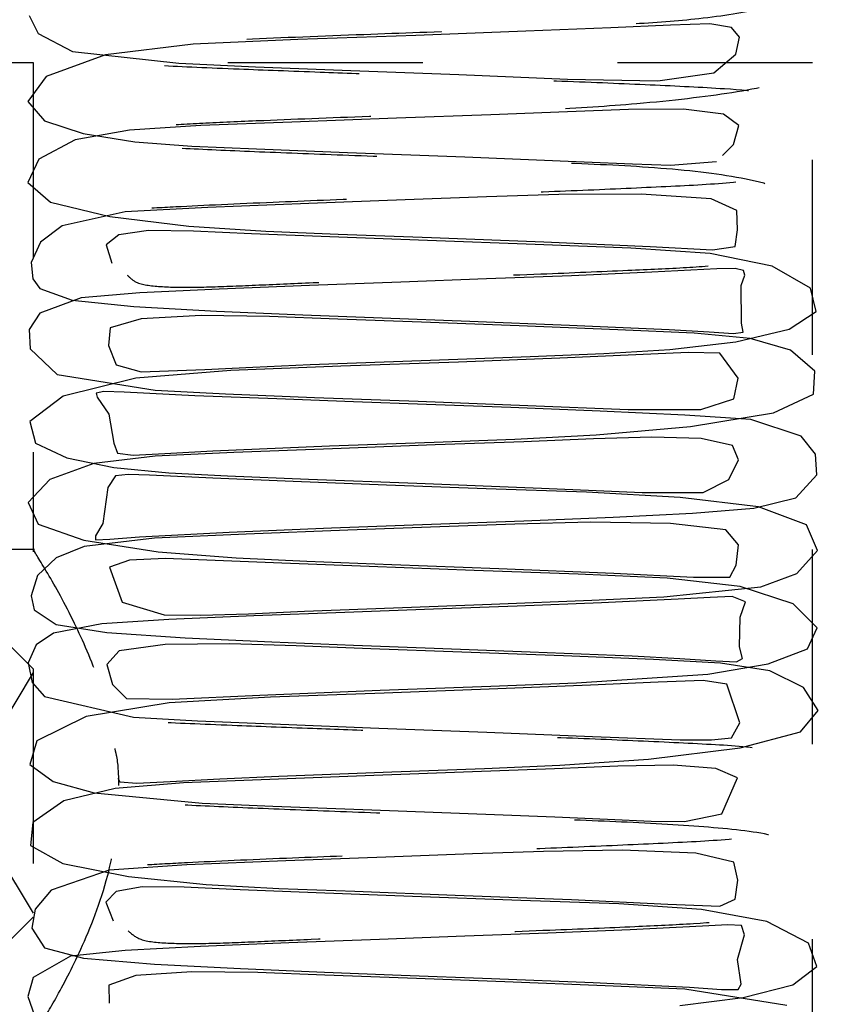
# Model space of a CAD drawing. Header units: inches. Extents: x 220 to 877, y 4 to 174.
# Tile 93 of 256: x 225.8 to 226.218, y 95.55 to 96.056. Entities that reach past the tile are written whole.
import ezdxf

# ---------------------------------------------------------------- set-up
doc = ezdxf.new("R2010")
doc.units = ezdxf.units.IN
doc.header["$LTSCALE"] = 0.5
doc.header["$MEASUREMENT"] = 0
doc.linetypes.add('HIDDEN', pattern=[0.225, 0.15, -0.075])
doc.layers.add('SID-M-H', color=4, linetype='HIDDEN')

msp = doc.modelspace()

# ---------------------------------------------------------------- linework, layer by layer
at = {"layer": 'SID-M-H'}
for p, q in [((225.80469, 96.05775), (225.80942, 96.04857)), ((226.10336, 96.05141), (226.05963, 96.04964)), ((226.13397, 96.05285), (226.10336, 96.05141)), ((226.1542, 96.05345), (226.13397, 96.05285)), ((226.16524, 96.05165), (226.1542, 96.05345)), ((226.16943, 96.04667), (226.16524, 96.05165)), ((225.80942, 96.04857), (225.82691, 96.03932)), ((225.94271, 96.04541), (225.88887, 96.04299)), ((226.00317, 96.04754), (225.94271, 96.04541)), ((226.05963, 96.04964), (226.00317, 96.04754)), ((226.16753, 96.03788), (226.16943, 96.04667)), ((225.88887, 96.04299), (225.84396, 96.03761)), ((225.84396, 96.03761), (225.81344, 96.02638)), ((225.82691, 96.03932), (225.88153, 96.03321)), ((226.15619, 96.02834), (226.16753, 96.03788)), ((225.50678, 96.03357), (227.88178, 96.03357)), ((225.80678, 96.03357), (225.80678, 95.78235)), ((225.88153, 96.03321), (225.92089, 96.03143)), ((225.92089, 96.03143), (225.96977, 96.02951)), ((225.96977, 96.02951), (226.02536, 96.02742)), ((226.20678, 95.28357), (226.20678, 96.03357)), ((225.81344, 96.02638), (225.80409, 96.01361)), ((226.02536, 96.02742), (226.08108, 96.02511)), ((226.08108, 96.02511), (226.12737, 96.02416)), ((226.12737, 96.02416), (226.15619, 96.02834)), ((225.80409, 96.01361), (225.81265, 96.00372)), ((226.11244, 96.00956), (226.08109, 96.00835)), ((226.14058, 96.00959), (226.11244, 96.00956)), ((226.1612, 96.00707), (226.14058, 96.00959)), ((225.99322, 96.00505), (225.93958, 96.00304)), ((226.04163, 96.00683), (225.99322, 96.00505)), ((226.08109, 96.00835), (226.04163, 96.00683)), ((226.16897, 96.00122), (226.1612, 96.00707)), ((225.81265, 96.00372), (225.83241, 95.99714)), ((225.89292, 96.00122), (225.85625, 95.99893)), ((225.93958, 96.00304), (225.89292, 96.00122)), ((226.16636, 95.9915), (226.16897, 96.00122)), ((225.85625, 95.99893), (225.8283, 95.99397)), ((225.83241, 95.99714), (225.85905, 95.99294)), ((225.8283, 95.99397), (225.8097, 95.98407)), ((225.85905, 95.99294), (225.8883, 95.99075)), ((225.8883, 95.99075), (225.92144, 95.98926)), ((225.92144, 95.98926), (225.96821, 95.98743)), ((226.16057, 95.98581), (226.16636, 95.9915)), ((225.8097, 95.98407), (225.80402, 95.97204)), ((225.96821, 95.98743), (226.02833, 95.9852)), ((226.02833, 95.9852), (226.08969, 95.98269)), ((226.08969, 95.98269), (226.11438, 95.98156)), ((226.11438, 95.98156), (226.134, 95.98085)), ((226.134, 95.98085), (226.15751, 95.98279)), ((225.80402, 95.97204), (225.81566, 95.96185)), ((226.0395, 95.96461), (225.99775, 95.96308)), ((226.07661, 95.96584), (226.0395, 95.96461)), ((226.11882, 95.96596), (226.07661, 95.96584)), ((226.1548, 95.96369), (226.11882, 95.96596)), ((225.81566, 95.96185), (225.84605, 95.95447)), ((225.89639, 95.9591), (225.85405, 95.95692)), ((225.94825, 95.96124), (225.89639, 95.9591)), ((225.99775, 95.96308), (225.94825, 95.96124)), ((226.16807, 95.95765), (226.1548, 95.96369)), ((225.85405, 95.95692), (225.8216, 95.94976)), ((225.84605, 95.95447), (225.88667, 95.94953)), ((226.16825, 95.94765), (226.16807, 95.95765)), ((225.8216, 95.94976), (225.81051, 95.94139)), ((225.88667, 95.94953), (225.92618, 95.94698)), ((225.85082, 95.94519), (225.84428, 95.94001)), ((225.86595, 95.94734), (225.85082, 95.94519)), ((225.88901, 95.94702), (225.86595, 95.94734)), ((225.91893, 95.94571), (225.88901, 95.94702)), ((225.95906, 95.94411), (225.91893, 95.94571)), ((225.92618, 95.94698), (225.96329, 95.94548)), ((226.00918, 95.94225), (225.95906, 95.94411)), ((225.96329, 95.94548), (226.01123, 95.9437)), ((226.01123, 95.9437), (226.06896, 95.94152)), ((226.16712, 95.93914), (226.16825, 95.94765)), ((225.81051, 95.94139), (225.80576, 95.93095)), ((225.84428, 95.94001), (225.84713, 95.93062)), ((226.06445, 95.94024), (226.00918, 95.94225)), ((226.11349, 95.93837), (226.06445, 95.94024)), ((226.06896, 95.94152), (226.12343, 95.93908)), ((226.12343, 95.93908), (226.15557, 95.93737)), ((226.15557, 95.93737), (226.16712, 95.93914)), ((226.15429, 95.9355), (226.11349, 95.93837)), ((226.18619, 95.92902), (226.15429, 95.9355)), ((225.80576, 95.93095), (225.80666, 95.92259)), ((226.20575, 95.91773), (226.18619, 95.92902)), ((226.08315, 95.92415), (226.03948, 95.92248)), ((226.12434, 95.92592), (226.08315, 95.92415)), ((226.15766, 95.92769), (226.12434, 95.92592)), ((226.16715, 95.92787), (226.15766, 95.92769)), ((226.17144, 95.92684), (226.16715, 95.92787)), ((226.17021, 95.91912), (226.17217, 95.92439)), ((226.17217, 95.92439), (226.17144, 95.92684)), ((225.80666, 95.92259), (225.81025, 95.91766)), ((225.94862, 95.91914), (225.90232, 95.9173)), ((225.99544, 95.92086), (225.94862, 95.91914)), ((226.03948, 95.92248), (225.99544, 95.92086)), ((226.17034, 95.89984), (226.17021, 95.91912)), ((225.81025, 95.91766), (225.82674, 95.91161)), ((225.86156, 95.91529), (225.83134, 95.91282)), ((225.90232, 95.9173), (225.86156, 95.91529)), ((226.20866, 95.90583), (226.20575, 95.91773)), ((225.83134, 95.91282), (225.81018, 95.90499)), ((225.82674, 95.91161), (225.85839, 95.90835)), ((225.85839, 95.90835), (225.9009, 95.90599)), ((225.81018, 95.90499), (225.80478, 95.8966)), ((225.89297, 95.90374), (225.86216, 95.90206)), ((225.92812, 95.90315), (225.89297, 95.90374)), ((225.9009, 95.90599), (225.94517, 95.90406)), ((225.9631, 95.90182), (225.92812, 95.90315)), ((225.94517, 95.90406), (225.9859, 95.9025)), ((226.19493, 95.89663), (226.20866, 95.90583)), ((225.86216, 95.90206), (225.84626, 95.89737)), ((226.00618, 95.90023), (225.9631, 95.90182)), ((225.9859, 95.9025), (226.03086, 95.90083)), ((226.05627, 95.89837), (226.00618, 95.90023)), ((226.03086, 95.90083), (226.08216, 95.89883)), ((226.10692, 95.89638), (226.05627, 95.89837)), ((226.08216, 95.89883), (226.1332, 95.89652)), ((226.1712, 95.8952), (226.17034, 95.89984)), ((225.80478, 95.8966), (225.80527, 95.88653)), ((225.84626, 95.89737), (225.84541, 95.88829)), ((226.14614, 95.8946), (226.10692, 95.89638)), ((226.1332, 95.89652), (226.15374, 95.89527)), ((226.17491, 95.89194), (226.14614, 95.8946)), ((226.15374, 95.89527), (226.16634, 95.8944)), ((226.16634, 95.8944), (226.1712, 95.8952)), ((226.16742, 95.89019), (226.19493, 95.89663)), ((225.84541, 95.88829), (225.8494, 95.87847)), ((226.13353, 95.88625), (226.16742, 95.89019)), ((226.19555, 95.88589), (226.17491, 95.89194)), ((225.80527, 95.88653), (225.81911, 95.87336)), ((226.06189, 95.88272), (226.09971, 95.88425)), ((226.1162, 95.88345), (226.07709, 95.88179)), ((226.09971, 95.88425), (226.13353, 95.88625)), ((226.14304, 95.88473), (226.1162, 95.88345)), ((226.15932, 95.88436), (226.14304, 95.88473)), ((226.16875, 95.87147), (226.15932, 95.88436)), ((226.20799, 95.8751), (226.19555, 95.88589)), ((225.8494, 95.87847), (225.86219, 95.87483)), ((225.91949, 95.87724), (225.94895, 95.87849)), ((225.94895, 95.87849), (226.01069, 95.8808)), ((226.02507, 95.87981), (225.96464, 95.87763)), ((226.01069, 95.8808), (226.06189, 95.88272)), ((226.07709, 95.88179), (226.02507, 95.87981)), ((225.81911, 95.87336), (225.86944, 95.86531)), ((225.90822, 95.87551), (225.85945, 95.87161)), ((225.86219, 95.87483), (225.89494, 95.87604)), ((225.89494, 95.87604), (225.91949, 95.87724)), ((225.96464, 95.87763), (225.90822, 95.87551)), ((226.20732, 95.8633), (226.20799, 95.8751)), ((225.85945, 95.87161), (225.8222, 95.8623)), ((226.16638, 95.86097), (226.16875, 95.87147)), ((225.84307, 95.86469), (225.83915, 95.86388)), ((225.83915, 95.86388), (225.83968, 95.86178)), ((225.85346, 95.86437), (225.84307, 95.86469)), ((225.88983, 95.86255), (225.85346, 95.86437)), ((225.86944, 95.86531), (225.90547, 95.86355)), ((225.90547, 95.86355), (225.95115, 95.86168)), ((226.18686, 95.85379), (226.20732, 95.8633)), ((225.8222, 95.8623), (225.80506, 95.84938)), ((225.83968, 95.86178), (225.84565, 95.853)), ((225.93182, 95.86086), (225.88983, 95.86255)), ((225.97114, 95.85938), (225.93182, 95.86086)), ((225.95115, 95.86168), (226.00435, 95.85969)), ((226.00869, 95.858), (225.97114, 95.85938)), ((226.00435, 95.85969), (226.06065, 95.85744)), ((226.0519, 95.85641), (226.00869, 95.858)), ((226.14958, 95.85554), (226.16638, 95.86097)), ((225.84565, 95.853), (225.84827, 95.83814)), ((226.09788, 95.85462), (226.0519, 95.85641)), ((226.06065, 95.85744), (226.11213, 95.8554)), ((226.14127, 95.85262), (226.09788, 95.85462)), ((226.11213, 95.8554), (226.14958, 95.85554)), ((226.17524, 95.85031), (226.14127, 95.85262)), ((226.14414, 95.84676), (226.18686, 95.85379)), ((225.80506, 95.84938), (225.80797, 95.83824)), ((226.20109, 95.84175), (226.17524, 95.85031)), ((226.05395, 95.84029), (226.09586, 95.84243)), ((226.09586, 95.84243), (226.14414, 95.84676)), ((225.80797, 95.83824), (225.82399, 95.83071)), ((225.84827, 95.83814), (225.85015, 95.83304)), ((225.95888, 95.83673), (226.0126, 95.83874)), ((226.0126, 95.83874), (226.05395, 95.84029)), ((226.05862, 95.83893), (226.01321, 95.83724)), ((226.09449, 95.84037), (226.05862, 95.83893)), ((226.12434, 95.84133), (226.09449, 95.84037)), ((226.14968, 95.84053), (226.12434, 95.84133)), ((226.16574, 95.83702), (226.14968, 95.84053)), ((226.2084, 95.83249), (226.20109, 95.84175)), ((225.85015, 95.83304), (225.85809, 95.83202)), ((225.85809, 95.83202), (225.8743, 95.8329)), ((225.90985, 95.83338), (225.86932, 95.83143)), ((225.8743, 95.8329), (225.89901, 95.83425)), ((225.89901, 95.83425), (225.95888, 95.83673)), ((225.96044, 95.83529), (225.90985, 95.83338)), ((226.01321, 95.83724), (225.96044, 95.83529)), ((226.16889, 95.82961), (226.16574, 95.83702)), ((226.2091, 95.82198), (226.2084, 95.83249)), ((225.83784, 95.82772), (225.81532, 95.81952)), ((225.82399, 95.83071), (225.84816, 95.82566)), ((225.86932, 95.83143), (225.83784, 95.82772)), ((226.16383, 95.81943), (226.16889, 95.82961)), ((225.84816, 95.82566), (225.87635, 95.82291)), ((225.87635, 95.82291), (225.90658, 95.82136)), ((225.81532, 95.81952), (225.80422, 95.80768)), ((225.84903, 95.82145), (225.84503, 95.81533)), ((225.85556, 95.82213), (225.84903, 95.82145)), ((225.86643, 95.8218), (225.85556, 95.82213)), ((225.89892, 95.82016), (225.86643, 95.8218)), ((225.94032, 95.81843), (225.89892, 95.82016)), ((225.90658, 95.82136), (225.94806, 95.81966)), ((225.98821, 95.81662), (225.94032, 95.81843)), ((225.94806, 95.81966), (226.00379, 95.81757)), ((226.00379, 95.81757), (226.06769, 95.81512)), ((226.15079, 95.81289), (226.16383, 95.81943)), ((226.19823, 95.8101), (226.2091, 95.82198)), ((225.84503, 95.81533), (225.84256, 95.79691)), ((226.03938, 95.8148), (225.98821, 95.81662)), ((226.09076, 95.81294), (226.03938, 95.8148)), ((226.06769, 95.81512), (226.09578, 95.81386)), ((226.1389, 95.81031), (226.09076, 95.81294)), ((226.09578, 95.81386), (226.11934, 95.81281)), ((226.11934, 95.81281), (226.15079, 95.81289)), ((225.80422, 95.80768), (225.80935, 95.79656)), ((226.17916, 95.80544), (226.1389, 95.81031)), ((226.17679, 95.80475), (226.19823, 95.8101)), ((226.10452, 95.80021), (226.14528, 95.80222)), ((226.14528, 95.80222), (226.17679, 95.80475)), ((226.20381, 95.79626), (226.17916, 95.80544)), ((225.84256, 95.79691), (225.83871, 95.79065)), ((226.01126, 95.79656), (226.05862, 95.79833)), ((226.09293, 95.79763), (226.05398, 95.79662)), ((226.05862, 95.79833), (226.10452, 95.80021)), ((226.13386, 95.79695), (226.09293, 95.79763)), ((226.16227, 95.79364), (226.13386, 95.79695)), ((225.80935, 95.79656), (225.83277, 95.78834)), ((225.8614, 95.79003), (225.90732, 95.79242)), ((225.90732, 95.79242), (225.9599, 95.79462)), ((225.96833, 95.79346), (225.91611, 95.79141)), ((225.9599, 95.79462), (226.01126, 95.79656)), ((226.01557, 95.79519), (225.96833, 95.79346)), ((226.05398, 95.79662), (226.01557, 95.79519)), ((226.16877, 95.78592), (226.16227, 95.79364)), ((226.20931, 95.78307), (226.20381, 95.79626)), ((225.83277, 95.78834), (225.87086, 95.78246)), ((225.86903, 95.78935), (225.83296, 95.78512)), ((225.83871, 95.79065), (225.83884, 95.7886)), ((225.83884, 95.7886), (225.84606, 95.78891)), ((225.84606, 95.78891), (225.8614, 95.79003)), ((225.91611, 95.79141), (225.86903, 95.78935)), ((225.80754, 95.78357), (225.50678, 95.78357)), ((225.83296, 95.78512), (225.81862, 95.77934)), ((225.87086, 95.78246), (225.91099, 95.77922)), ((226.16773, 95.77557), (226.16877, 95.78592)), ((226.19878, 95.77123), (226.20931, 95.78307)), ((225.81862, 95.77934), (225.80892, 95.77016)), ((225.85616, 95.77809), (225.84594, 95.77444)), ((225.87453, 95.77894), (225.85616, 95.77809)), ((225.90019, 95.77799), (225.87453, 95.77894)), ((225.93444, 95.77653), (225.90019, 95.77799)), ((225.91099, 95.77922), (225.9473, 95.77755)), ((225.9473, 95.77755), (225.99087, 95.77591)), ((225.84594, 95.77444), (225.85254, 95.75646)), ((225.9793, 95.77481), (225.93444, 95.77653)), ((226.03318, 95.77283), (225.9793, 95.77481)), ((225.99087, 95.77591), (226.04584, 95.77387)), ((226.08657, 95.77091), (226.03318, 95.77283)), ((226.04584, 95.77387), (226.10484, 95.77147)), ((226.1644, 95.76936), (226.16773, 95.77557)), ((225.80892, 95.77016), (225.80582, 95.75985)), ((226.13228, 95.7688), (226.08657, 95.77091)), ((226.10484, 95.77147), (226.14567, 95.7693)), ((226.1697, 95.76461), (226.13228, 95.7688)), ((226.14567, 95.7693), (226.1644, 95.76936)), ((226.18027, 95.76445), (226.19878, 95.77123)), ((226.13043, 95.75925), (226.18027, 95.76445)), ((226.19692, 95.7556), (226.1697, 95.76461)), ((225.80582, 95.75985), (225.80737, 95.75261)), ((225.85254, 95.75646), (225.87398, 95.75004)), ((226.04209, 95.75557), (226.09363, 95.75759)), ((226.09363, 95.75759), (226.13043, 95.75925)), ((226.13781, 95.75804), (226.09844, 95.75623)), ((226.15427, 95.75897), (226.13781, 95.75804)), ((226.16551, 95.75941), (226.15427, 95.75897)), ((226.17252, 95.75675), (226.16551, 95.75941)), ((226.16966, 95.74888), (226.17252, 95.75675)), ((225.80737, 95.75261), (225.81859, 95.74505)), ((225.91724, 95.75061), (225.94608, 95.75186)), ((225.94608, 95.75186), (225.97802, 95.75318)), ((226.01235, 95.75293), (225.96679, 95.75128)), ((225.97802, 95.75318), (226.04209, 95.75557)), ((226.05529, 95.75453), (226.01235, 95.75293)), ((226.09844, 95.75623), (226.05529, 95.75453)), ((226.20927, 95.74343), (226.19692, 95.7556)), ((225.87646, 95.74755), (225.84197, 95.74544)), ((225.87398, 95.75004), (225.89286, 95.74979)), ((225.91998, 95.74949), (225.87646, 95.74755)), ((225.89286, 95.74979), (225.91724, 95.75061)), ((225.96679, 95.75128), (225.91998, 95.74949)), ((226.16938, 95.73365), (226.16966, 95.74888)), ((225.84197, 95.74544), (225.81719, 95.74065)), ((225.81859, 95.74505), (225.8446, 95.74089)), ((226.20428, 95.73259), (226.20927, 95.74343)), ((225.81719, 95.74065), (225.80838, 95.73458)), ((225.8446, 95.74089), (225.88485, 95.73828)), ((225.88485, 95.73828), (225.92935, 95.73618)), ((225.80678, 95.72232), (225.7952, 95.73391)), ((225.80838, 95.73458), (225.80422, 95.7254)), ((225.8509, 95.73161), (225.84467, 95.72449)), ((225.87456, 95.73471), (225.8509, 95.73161)), ((225.90777, 95.73518), (225.87456, 95.73471)), ((225.9418, 95.73411), (225.90777, 95.73518)), ((225.92935, 95.73618), (225.97116, 95.73451)), ((225.98011, 95.73265), (225.9418, 95.73411)), ((225.97116, 95.73451), (226.01259, 95.73298)), ((226.02686, 95.73093), (225.98011, 95.73265)), ((226.01259, 95.73298), (226.06191, 95.73111)), ((226.17087, 95.72757), (226.16938, 95.73365)), ((226.184, 95.72488), (226.20428, 95.73259)), ((226.07895, 95.72895), (226.02686, 95.73093)), ((226.06191, 95.73111), (226.1142, 95.72891)), ((226.12521, 95.72709), (226.07895, 95.72895)), ((226.1142, 95.72891), (226.13867, 95.72769)), ((226.15967, 95.72513), (226.12521, 95.72709)), ((226.13867, 95.72769), (226.1572, 95.72647)), ((226.1572, 95.72647), (226.16775, 95.72589)), ((226.16775, 95.72589), (226.17087, 95.72757)), ((225.80422, 95.7254), (225.8062, 95.71534)), ((225.80678, 95.72232), (225.80678, 95.59482)), ((225.84467, 95.72449), (225.84747, 95.71421)), ((226.15307, 95.71956), (226.184, 95.72488)), ((226.18496, 95.72123), (226.15967, 95.72513)), ((226.20228, 95.71275), (226.18496, 95.72123)), ((225.80678, 95.72037), (225.76965, 95.65857)), ((226.08567, 95.71512), (226.15307, 95.71956)), ((226.15074, 95.71636), (226.12767, 95.71546)), ((226.16284, 95.71441), (226.15074, 95.71636)), ((225.8062, 95.71534), (225.81268, 95.70805)), ((225.84747, 95.71421), (225.85474, 95.70714)), ((225.92312, 95.70886), (225.98485, 95.71131)), ((225.98485, 95.71131), (226.0417, 95.71341)), ((226.04536, 95.71202), (225.98699, 95.70988)), ((226.0417, 95.71341), (226.08567, 95.71512)), ((226.09287, 95.71389), (226.04536, 95.71202)), ((226.12767, 95.71546), (226.09287, 95.71389)), ((226.16955, 95.69464), (226.16284, 95.71441)), ((226.20977, 95.70091), (226.20228, 95.71275)), ((225.81268, 95.70805), (225.85826, 95.69746)), ((225.85474, 95.70714), (225.87816, 95.70669)), ((225.92867, 95.70783), (225.87667, 95.70491)), ((225.87816, 95.70669), (225.92312, 95.70886)), ((225.98699, 95.70988), (225.92867, 95.70783)), ((225.87667, 95.70491), (225.83393, 95.6978)), ((226.20072, 95.68996), (226.20977, 95.70091)), ((225.83393, 95.6978), (225.80868, 95.6854)), ((225.85826, 95.69746), (225.89116, 95.69567)), ((225.89116, 95.69567), (225.93369, 95.69383)), ((225.93369, 95.69383), (225.98426, 95.69189)), ((225.98426, 95.69189), (226.0396, 95.68978)), ((226.16521, 95.68684), (226.16955, 95.69464)), ((226.0396, 95.68978), (226.09398, 95.6875)), ((226.09398, 95.6875), (226.13887, 95.68587)), ((226.13887, 95.68587), (226.15502, 95.68581)), ((226.15502, 95.68581), (226.16521, 95.68684)), ((226.16972, 95.68176), (226.20072, 95.68996)), ((225.80868, 95.6854), (225.80503, 95.67321)), ((226.1227, 95.6759), (226.16972, 95.68176)), ((226.07711, 95.67278), (226.1227, 95.6759)), ((225.80503, 95.67321), (225.817, 95.66448)), ((225.99096, 95.6694), (226.03841, 95.67116)), ((226.07431, 95.671), (226.03226, 95.6694)), ((226.03841, 95.67116), (226.07711, 95.67278)), ((226.1069, 95.67234), (226.07431, 95.671)), ((226.13525, 95.67286), (226.1069, 95.67234)), ((226.15716, 95.6711), (226.13525, 95.67286)), ((226.16825, 95.66642), (226.15716, 95.6711)), ((225.85024, 95.66621), (225.85121, 95.66435)), ((225.8771, 95.66452), (225.90262, 95.66588)), ((225.92833, 95.66555), (225.88389, 95.66373)), ((225.90262, 95.66588), (225.93293, 95.66717)), ((225.98163, 95.66754), (225.92833, 95.66555)), ((225.93293, 95.66717), (225.99096, 95.6694)), ((226.03226, 95.6694), (225.98163, 95.66754)), ((226.16031, 95.6478), (226.16825, 95.66642)), ((225.817, 95.66448), (225.83817, 95.65867)), ((225.84883, 95.66091), (225.82249, 95.65452)), ((225.88389, 95.66373), (225.84883, 95.66091)), ((225.85121, 95.66435), (225.86001, 95.66357)), ((225.86001, 95.66357), (225.8771, 95.66452)), ((225.76965, 95.65857), (225.80678, 95.59678)), ((225.83817, 95.65867), (225.89359, 95.6534)), ((225.82249, 95.65452), (225.80656, 95.64343)), ((225.89359, 95.6534), (225.92983, 95.65184)), ((225.92983, 95.65184), (225.98057, 95.64989)), ((225.98057, 95.64989), (226.04366, 95.64755)), ((226.04366, 95.64755), (226.07454, 95.64627)), ((226.07454, 95.64627), (226.10164, 95.64505)), ((226.14119, 95.64386), (226.16031, 95.6478)), ((225.80656, 95.64343), (225.80547, 95.63164)), ((226.10164, 95.64505), (226.12404, 95.64411)), ((226.12404, 95.64411), (226.14119, 95.64386)), ((225.80547, 95.63164), (225.82208, 95.62238)), ((225.98786, 95.62564), (225.93655, 95.6237)), ((226.03226, 95.62727), (225.98786, 95.62564)), ((226.06872, 95.62859), (226.03226, 95.62727)), ((226.10907, 95.6292), (226.06872, 95.62859)), ((226.14699, 95.62762), (226.10907, 95.6292)), ((226.16651, 95.62296), (226.14699, 95.62762)), ((225.82208, 95.62238), (225.85573, 95.61573)), ((225.88564, 95.62158), (225.84586, 95.61891)), ((225.93655, 95.6237), (225.88564, 95.62158)), ((226.16853, 95.6138), (226.16651, 95.62296)), ((225.84586, 95.61891), (225.81596, 95.6087)), ((225.85573, 95.61573), (225.89554, 95.61164)), ((225.86273, 95.61035), (225.84934, 95.60797)), ((225.88426, 95.61015), (225.86273, 95.61035)), ((225.91308, 95.60888), (225.88426, 95.61015)), ((225.89554, 95.61164), (225.93286, 95.60959)), ((226.16718, 95.604), (226.16853, 95.6138)), ((225.81596, 95.6087), (225.80778, 95.59893)), ((225.84934, 95.60797), (225.84409, 95.60252)), ((225.95213, 95.6073), (225.91308, 95.60888)), ((225.93286, 95.60959), (225.97198, 95.60807)), ((226.0015, 95.60545), (225.95213, 95.6073)), ((225.97198, 95.60807), (226.02332, 95.60617)), ((226.05704, 95.60343), (226.0015, 95.60545)), ((226.02332, 95.60617), (226.08313, 95.60387)), ((225.84409, 95.60252), (225.84781, 95.59292)), ((226.10734, 95.60156), (226.05704, 95.60343)), ((226.08313, 95.60387), (226.13254, 95.60149)), ((226.14978, 95.5988), (226.10734, 95.60156)), ((226.13254, 95.60149), (226.15929, 95.60038)), ((226.15929, 95.60038), (226.16718, 95.604)), ((225.78511, 95.57315), (225.80678, 95.59482)), ((225.80778, 95.59893), (225.80606, 95.58918)), ((226.18346, 95.59259), (226.14978, 95.5988)), ((226.15028, 95.59018), (226.11331, 95.58833)), ((226.16338, 95.59085), (226.15028, 95.59018)), ((226.17045, 95.5906), (226.16338, 95.59085)), ((226.17197, 95.58577), (226.17045, 95.5906)), ((226.20471, 95.58145), (226.18346, 95.59259)), ((225.80606, 95.58918), (225.81259, 95.579)), ((226.02828, 95.58498), (225.98455, 95.58338)), ((226.07093, 95.58659), (226.02828, 95.58498)), ((226.11331, 95.58833), (226.07093, 95.58659)), ((226.16835, 95.57305), (226.17197, 95.58577)), ((225.8927, 95.57978), (225.85408, 95.57775)), ((225.93804, 95.58166), (225.8927, 95.57978)), ((225.98455, 95.58338), (225.93804, 95.58166)), ((226.20904, 95.56946), (226.20471, 95.58145)), ((225.82586, 95.57474), (225.80679, 95.56386)), ((225.81259, 95.579), (225.83266, 95.57373)), ((225.85408, 95.57775), (225.82586, 95.57474)), ((225.83266, 95.57373), (225.86907, 95.57069)), ((225.86907, 95.57069), (225.91327, 95.56836)), ((226.17024, 95.56033), (226.16835, 95.57305)), ((226.19678, 95.56009), (226.20904, 95.56946)), ((225.85951, 95.56488), (225.8457, 95.5599)), ((225.88821, 95.56677), (225.85951, 95.56488)), ((225.92219, 95.5663), (225.88821, 95.56677)), ((225.91327, 95.56836), (225.95638, 95.56654)), ((225.95654, 95.565), (225.92219, 95.5663)), ((225.95638, 95.56654), (225.99569, 95.56506)), ((225.99894, 95.56342), (225.95654, 95.565)), ((225.99569, 95.56506), (226.04212, 95.56333)), ((225.80679, 95.56386), (225.80405, 95.55407)), ((225.8457, 95.5599), (225.84572, 95.5506)), ((226.04883, 95.56158), (225.99894, 95.56342)), ((226.04212, 95.56333), (226.09417, 95.56126)), ((226.1004, 95.55957), (226.04883, 95.56158)), ((226.09417, 95.56126), (226.14364, 95.55886)), ((226.1413, 95.55779), (226.1004, 95.55957)), ((226.16864, 95.55757), (226.17024, 95.56033)), ((226.17116, 95.55357), (226.19678, 95.56009)), ((226.19372, 95.54944), (226.1413, 95.55779)), ((226.14364, 95.55886), (226.16012, 95.55772)), ((226.16012, 95.55772), (226.16864, 95.55757)), ((225.80405, 95.55407), (225.80744, 95.54435)), ((226.1387, 95.5495), (226.17116, 95.55357))]:
    msp.add_line(p, q, dxfattribs=at)
for points, knots in [([(225.85508, 95.92445), (225.85638, 95.92313), (225.85961, 95.91988), (225.87157, 95.91835), (225.88962, 95.91805), (225.91372, 95.91897), (225.94242, 95.92026), (225.97446, 95.92162), (226.01694, 95.92317), (226.06498, 95.92493), (226.11029, 95.92682), (226.1419, 95.92825), (226.16734, 95.93015), (226.1895, 95.93443), (226.20624, 95.94235), (226.21257, 95.95401), (226.20041, 95.96687), (226.168, 95.97579), (226.12192, 95.98024), (226.07014, 95.98237), (226.01713, 95.98406), (225.96588, 95.98598), (225.91993, 95.98775), (225.88231, 95.98944), (225.85464, 95.99097), (225.84439, 95.99033), (225.84775, 95.97603), (225.83837, 95.95855), (225.83719, 95.9569), (225.84377, 95.95722), (225.85834, 95.95843), (225.88548, 95.95996), (225.92684, 95.96187), (225.98075, 95.96398), (226.03282, 95.96589), (226.0815, 95.96772), (226.12624, 95.96973), (226.16114, 95.97139), (226.18797, 95.97453), (226.20246, 95.97939), (226.20976, 95.9892), (226.21001, 96.00089), (226.19736, 96.01731), (226.16647, 96.02), (226.126, 96.02196), (226.0808, 96.02389), (226.03493, 96.02559), (225.99239, 96.02713), (225.95106, 96.02867), (225.90871, 96.03028), (225.87574, 96.03169), (225.85397, 96.03297), (225.84008, 96.03365), (225.83739, 96.03231), (225.84251, 96.02759), (225.84782, 96.01671), (225.8477, 96.00593), (225.84824, 96.00085), (225.85545, 96.0002), (225.87116, 96.00129), (225.89496, 96.00267), (225.932, 96.00423), (225.97868, 96.00604), (226.02892, 96.00788), (226.07399, 96.00955), (226.12183, 96.01258), (226.16928, 96.01825), (226.20085, 96.02508), (226.21232, 96.03537), (226.20692, 96.04832), (226.17948, 96.06341), (226.14124, 96.06314), (226.08689, 96.06582), (226.03697, 96.06764), (225.98925, 96.06938), (225.94774, 96.07095), (225.90882, 96.07245), (225.87463, 96.072), (225.84988, 96.06972), (225.84308, 96.0637), (225.84673, 96.05185), (225.85064, 96.04238), (225.87246, 96.04348), (225.91583, 96.04572), (225.97372, 96.04801), (226.03089, 96.05007), (226.0774, 96.05185), (226.11524, 96.05339), (226.1513, 96.05607), (226.18393, 96.06139), (226.2055, 96.06834), (226.21253, 96.0791), (226.2018, 96.09216), (226.17428, 96.10236), (226.13801, 96.10591), (226.09334, 96.10779), (226.04171, 96.10957), (225.98875, 96.11154), (225.94247, 96.11326), (225.90564, 96.11479), (225.87613, 96.11619), (225.85668, 96.11556), (225.84486, 96.11224), (225.84322, 96.10513), (225.84967, 96.09357), (225.86222, 96.0873), (225.88268, 96.08658), (225.90381, 96.0871), (225.92992, 96.08822), (225.97001, 96.08998), (226.02326, 96.09194), (226.07906, 96.09401), (226.12052, 96.09584), (226.15849, 96.09756), (226.19089, 96.10232), (226.20875, 96.11218), (226.21116, 96.12332), (226.19214, 96.13697), (226.14981, 96.14662), (226.09611, 96.15006), (226.03925, 96.15184), (225.98335, 96.15385), (225.9327, 96.1558), (225.89191, 96.15744), (225.86049, 96.1594), (225.84637, 96.15892), (225.84673, 96.15136), (225.84189, 96.13054), (225.83658, 96.12595), (225.83921, 96.12535), (225.84938, 96.12631), (225.87301, 96.12786), (225.91223, 96.12978), (225.96619, 96.13197), (226.01943, 96.13394), (226.06941, 96.13579), (226.1153, 96.13771), (226.15311, 96.13962), (226.18108, 96.14168), (226.19867, 96.14667), (226.2071, 96.15318), (226.21097, 96.16367), (226.2074, 96.17448), (226.19433, 96.18506), (226.17028, 96.18845), (226.13705, 96.1899), (226.09406, 96.19193), (226.0475, 96.19367), (226.00384, 96.19525), (225.96202, 96.1968), (225.91965, 96.19841), (225.87803, 96.20008), (225.85054, 96.20185), (225.84029, 96.20201), (225.83861, 96.20054), (225.83993, 96.19847), (225.84771, 96.18882), (225.8463, 96.1713), (225.84912, 96.1687), (225.85921, 96.16895), (225.87695, 96.17028), (225.90858, 96.17181), (225.95211, 96.17357), (226.00153, 96.17542), (226.0437, 96.17693), (226.08505, 96.17869), (226.13191, 96.18191), (226.17734, 96.18738), (226.20489, 96.19352), (226.21154, 96.20316), (226.20668, 96.21334), (226.19533, 96.22439), (226.17256, 96.23034), (226.13795, 96.2322), (226.09243, 96.23404), (226.03954, 96.23611), (225.98983, 96.23789), (225.94726, 96.23952), (225.90787, 96.24098), (225.87342, 96.24035), (225.84903, 96.23802), (225.84322, 96.23162), (225.84681, 96.21947), (225.8508, 96.2107), (225.87354, 96.21212), (225.91761, 96.21434), (225.97562, 96.21661), (226.03226, 96.21866), (226.07816, 96.22042), (226.11605, 96.22198), (226.15262, 96.22483), (226.1853, 96.23032), (226.20635, 96.23744), (226.21242, 96.24842), (226.20065, 96.26154), (226.1727, 96.27127), (226.13651, 96.27454), (226.09174, 96.27637), (226.04012, 96.27817), (225.9874, 96.28013), (225.94171, 96.28183), (225.90507, 96.28337), (225.87577, 96.28471), (225.85631, 96.28387), (225.84453, 96.28046), (225.84344, 96.273), (225.85013, 96.26131), (225.86313, 96.25553), (225.88411, 96.25508), (225.90559, 96.2557), (225.93198, 96.25686), (225.97229, 96.25862), (226.02523, 96.26055), (226.08034, 96.2626), (226.12108, 96.26441), (226.15913, 96.26614), (226.19191, 96.27126), (226.20928, 96.28127), (226.21078, 96.29272), (226.19031, 96.30635), (226.14726, 96.31551), (226.09357, 96.31868), (226.03656, 96.32046), (225.98049, 96.3225), (225.93014, 96.32445), (225.89024, 96.32602), (225.85952, 96.32813), (225.84937, 96.32697), (225.84576, 96.32374), (225.84699, 96.31425), (225.84099, 96.29847), (225.83652, 96.29437), (225.83972, 96.29396), (225.8506, 96.29494), (225.87472, 96.29647), (225.91418, 96.2984), (225.9684, 96.30059), (226.02196, 96.30257), (226.07209, 96.30443), (226.11769, 96.30637), (226.15441, 96.30819), (226.18211, 96.31046), (226.19916, 96.31544), (226.2077, 96.32266), (226.21099, 96.33365), (226.20674, 96.34413), (226.19324, 96.35402), (226.16934, 96.35697), (226.13602, 96.35852), (226.09263, 96.36052), (226.04606, 96.36226), (226.00217, 96.36385), (225.95991, 96.36541), (225.91722, 96.36706), (225.87602, 96.36869), (225.84445, 96.37102), (225.838, 96.36987), (225.84046, 96.3665), (225.84596, 96.3587), (225.84741, 96.34639), (225.84607, 96.33908), (225.84917, 96.33698), (225.85991, 96.33761), (225.8784, 96.3389), (225.91043, 96.34042), (225.95383, 96.34218), (226.00292, 96.34401), (226.04527, 96.34553), (226.08708, 96.34731), (226.1338, 96.35024), (226.17775, 96.35491), (226.20357, 96.36009), (226.21045, 96.36797), (226.20727, 96.37855), (226.19687, 96.39164), (226.1728, 96.39892), (226.13686, 96.40078), (226.09089, 96.40265), (226.03799, 96.40471), (225.98892, 96.40646), (225.94645, 96.4081), (225.90688, 96.40949), (225.87216, 96.40868), (225.84823, 96.40629), (225.84339, 96.39953), (225.84684, 96.38709), (225.85098, 96.37908), (225.87464, 96.38075), (225.9194, 96.38297), (225.97749, 96.38522), (226.03357, 96.38725), (226.0789, 96.38898), (226.1169, 96.39058), (226.154, 96.39361), (226.18668, 96.39924), (226.20716, 96.40656), (226.21225, 96.41775), (226.19945, 96.43092), (226.17116, 96.44013), (226.13504, 96.44315), (226.09016, 96.44494), (226.03855, 96.44677), (225.98608, 96.44872), (225.94097, 96.45039), (225.9045, 96.45194), (225.8754, 96.45322), (225.85588, 96.45217), (225.84421, 96.44866), (225.84369, 96.44085), (225.85057, 96.42907), (225.86406, 96.42381), (225.88554, 96.4236), (225.90738, 96.42431), (225.93406, 96.4255), (225.97456, 96.42726), (226.02716, 96.42915), (226.08156, 96.4312), (226.1216, 96.43296), (226.15981, 96.43474), (226.19293, 96.4402), (226.20979, 96.45038), (226.21031, 96.46212), (226.18842, 96.47571), (226.14474, 96.48437), (226.09104, 96.4873), (226.03384, 96.48908), (225.97759, 96.49118), (225.92773, 96.49297), (225.88839, 96.49503), (225.85949, 96.49546), (225.84583, 96.49926), (225.85201, 96.47019), (225.8183, 96.52824), (225.84452, 96.4598), (225.83549, 96.46447), (225.84072, 96.46209), (225.85184, 96.46371), (225.8765, 96.46501), (225.91616, 96.46704), (225.97066, 96.46921), (226.02456, 96.47121), (226.07478, 96.47307), (226.12001, 96.47503), (226.15563, 96.47675), (226.18311, 96.47927), (226.19966, 96.48422), (226.20829, 96.49227), (226.21091, 96.50359), (226.20602, 96.51371), (226.19218, 96.52292), (226.16844, 96.52549), (226.13508, 96.52713), (226.09183, 96.52909), (226.04645, 96.53079), (226.00366, 96.53232), (225.9675, 96.53372), (225.93764, 96.53378), (225.91131, 96.53254), (225.8847, 96.53044), (225.86287, 96.52502), (225.84489, 96.50979), (225.83483, 96.50544), (225.82936, 96.50307)], [0, 0, 0, 0, 0.001262, 0.003119, 0.005034, 0.007004, 0.009024, 0.011083, 0.013156, 0.016864, 0.019932, 0.022368, 0.024593, 0.026855, 0.029224, 0.0321, 0.035493, 0.039267, 0.042928, 0.046361, 0.049624, 0.052758, 0.055761, 0.058631, 0.061348, 0.063873, 0.066272, 0.069086, 0.070697, 0.07247, 0.074414, 0.07643, 0.080195, 0.083611, 0.086675, 0.089703, 0.092851, 0.096117, 0.099197, 0.101954, 0.103245, 0.104596, 0.106049, 0.110672, 0.114098, 0.11736, 0.12026, 0.122802, 0.125159, 0.127995, 0.131363, 0.133243, 0.135052, 0.138138, 0.13945, 0.140712, 0.142095, 0.143619, 0.145312, 0.147202, 0.149295, 0.151455, 0.155197, 0.15817, 0.160632, 0.163729, 0.16765, 0.171799, 0.175266, 0.177979, 0.180139, 0.185426, 0.188698, 0.192042, 0.194952, 0.197425, 0.199839, 0.202942, 0.206586, 0.209894, 0.212738, 0.21533, 0.218343, 0.221898, 0.225884, 0.229429, 0.232314, 0.234703, 0.237374, 0.240464, 0.243786, 0.247032, 0.250144, 0.253113, 0.256176, 0.25938, 0.262773, 0.266119, 0.269031, 0.271508, 0.273766, 0.276269, 0.278981, 0.28186, 0.284955, 0.288342, 0.290145, 0.292017, 0.293953, 0.295946, 0.299999, 0.303559, 0.306459, 0.308793, 0.3133, 0.31581, 0.318947, 0.322663, 0.3267, 0.330497, 0.334072, 0.337495, 0.340703, 0.343673, 0.346407, 0.34895, 0.351328, 0.354018, 0.355556, 0.357246, 0.359104, 0.361113, 0.364967, 0.368492, 0.371674, 0.374704, 0.377822, 0.381031, 0.38415, 0.386958, 0.388261, 0.389562, 0.390973, 0.392457, 0.395546, 0.398911, 0.402268, 0.405272, 0.407929, 0.4103, 0.41302, 0.416247, 0.419894, 0.421598, 0.423134, 0.424506, 0.42577, 0.428486, 0.430034, 0.431735, 0.433608, 0.435632, 0.439325, 0.442369, 0.444759, 0.447109, 0.450271, 0.454301, 0.458576, 0.462086, 0.463544, 0.464819, 0.467535, 0.470642, 0.474205, 0.47776, 0.480788, 0.483288, 0.485749, 0.488926, 0.492619, 0.495909, 0.49871, 0.501275, 0.504297, 0.507875, 0.511859, 0.515358, 0.518197, 0.520586, 0.523305, 0.526464, 0.529821, 0.533069, 0.536148, 0.53908, 0.542124, 0.545324, 0.548727, 0.552045, 0.554927, 0.557373, 0.55965, 0.562198, 0.564964, 0.567873, 0.570974, 0.574343, 0.57614, 0.578008, 0.579943, 0.581938, 0.585977, 0.589491, 0.592344, 0.594661, 0.599224, 0.60181, 0.604998, 0.608729, 0.612727, 0.616495, 0.620075, 0.623522, 0.626727, 0.629663, 0.632339, 0.634842, 0.63603, 0.63722, 0.639938, 0.641492, 0.643201, 0.64508, 0.647094, 0.650932, 0.654457, 0.657654, 0.66072, 0.663841, 0.667021, 0.670074, 0.672837, 0.674128, 0.67544, 0.676865, 0.678355, 0.681461, 0.68485, 0.68819, 0.691188, 0.693849, 0.696257, 0.699026, 0.702272, 0.705883, 0.709034, 0.710379, 0.711635, 0.712958, 0.714399, 0.715966, 0.717691, 0.719588, 0.721616, 0.725272, 0.728293, 0.730671, 0.733097, 0.736301, 0.740329, 0.744478, 0.747881, 0.749311, 0.750604, 0.753401, 0.756561, 0.76016, 0.763679, 0.76667, 0.769133, 0.771649, 0.774902, 0.778638, 0.781904, 0.784659, 0.787201, 0.790235, 0.793837, 0.797815, 0.801267, 0.804059, 0.806456, 0.809227, 0.812457, 0.815842, 0.819088, 0.82213, 0.825027, 0.828054, 0.83125, 0.834665, 0.837953, 0.840805, 0.843221, 0.845521, 0.848116, 0.850936, 0.853871, 0.856974, 0.860325, 0.862116, 0.863981, 0.865916, 0.867913, 0.871936, 0.875403, 0.878209, 0.880514, 0.885139, 0.8878, 0.891034, 0.894776, 0.898732, 0.902477, 0.906064, 0.909535, 0.912731, 0.915631, 0.918248, 0.920713, 0.92307, 0.926304, 0.928644, 0.930214, 0.931942, 0.933841, 0.935855, 0.93968, 0.943207, 0.946422, 0.94952, 0.95264, 0.955785, 0.958774, 0.961494, 0.962777, 0.964102, 0.965539, 0.967036, 0.970159, 0.973569, 0.976863, 0.979783, 0.982333, 0.984757, 0.986422, 0.988428, 0.990745, 0.993373, 0.996394, 1, 1, 1, 1]), ([(225.80691, 95.53379), (225.80749, 95.53469), (225.80865, 95.53652), (225.81828, 95.55252), (225.83185, 95.57813), (225.84522, 95.61197), (225.85179, 95.64991), (225.8496, 95.68499), (225.84059, 95.71799), (225.82706, 95.74876), (225.81364, 95.77263), (225.80629, 95.78437), (225.80733, 95.78269), (225.80755, 95.78235)], [0, 0, 0, 0, 0.087843, 0.177832, 0.278119, 0.392298, 0.479056, 0.566082, 0.64891, 0.74581, 0.860331, 0.971334, 1, 1, 1, 1]), ([(225.85561, 95.58774), (225.85741, 95.58613), (225.86134, 95.58261), (225.87528, 95.58126), (225.89473, 95.58116), (225.9199, 95.58215), (225.95885, 95.58391), (226.01221, 95.58594), (226.0698, 95.58804), (226.11438, 95.58993), (226.1546, 95.59179), (226.18906, 95.59513), (226.21048, 95.61172), (226.20981, 95.62776), (226.19054, 95.63707), (226.15848, 95.64091), (226.11394, 95.64357), (226.06344, 95.64543), (226.01157, 95.6472), (225.9614, 95.64907), (225.91617, 95.65081), (225.87871, 95.65257), (225.85195, 95.65394), (225.84309, 95.65338), (225.84767, 95.63674), (225.83758, 95.62063), (225.83844, 95.61983), (225.84674, 95.62042), (225.8631, 95.62168), (225.8916, 95.6232), (225.93367, 95.62508), (225.98696, 95.62713), (226.03779, 95.62899), (226.08558, 95.63081), (226.13011, 95.63286), (226.16461, 95.6345), (226.19082, 95.63805), (226.20397, 95.64284), (226.21027, 95.65388), (226.20888, 95.66553), (226.2004, 95.6746), (226.18325, 95.68173), (226.15692, 95.68333), (226.11989, 95.68518), (226.0742, 95.68706), (226.0289, 95.68873), (225.98747, 95.69023), (225.94696, 95.69174), (225.90501, 95.69331), (225.87223, 95.69473), (225.85179, 95.69581), (225.84108, 95.69655), (225.8412, 95.69515), (225.84126, 95.69453)], [0, 0, 0, 0, 0.011668, 0.02554, 0.039738, 0.054226, 0.068947, 0.098488, 0.125024, 0.147304, 0.165434, 0.199201, 0.217215, 0.238848, 0.263379, 0.29006, 0.315925, 0.340367, 0.363633, 0.386006, 0.407841, 0.429148, 0.449566, 0.468287, 0.486033, 0.506893, 0.518839, 0.531992, 0.546394, 0.561077, 0.588287, 0.612704, 0.634399, 0.656271, 0.679501, 0.704016, 0.726972, 0.747286, 0.756761, 0.766763, 0.777442, 0.78846, 0.811496, 0.836595, 0.860151, 0.880905, 0.898879, 0.915741, 0.93663, 0.961795, 0.975877, 0.9892, 1, 1, 1, 1]), ([(225.84865, 95.68133), (225.84896, 95.68001), (225.8504, 95.67402), (225.85052, 95.66747), (225.85061, 95.66236)], [0, 0, 0, 0, 0.219744, 1, 1, 1, 1])]:
    msp.add_open_spline(points, degree=3, knots=knots, dxfattribs=at)

doc.saveas('drawing.dxf')
